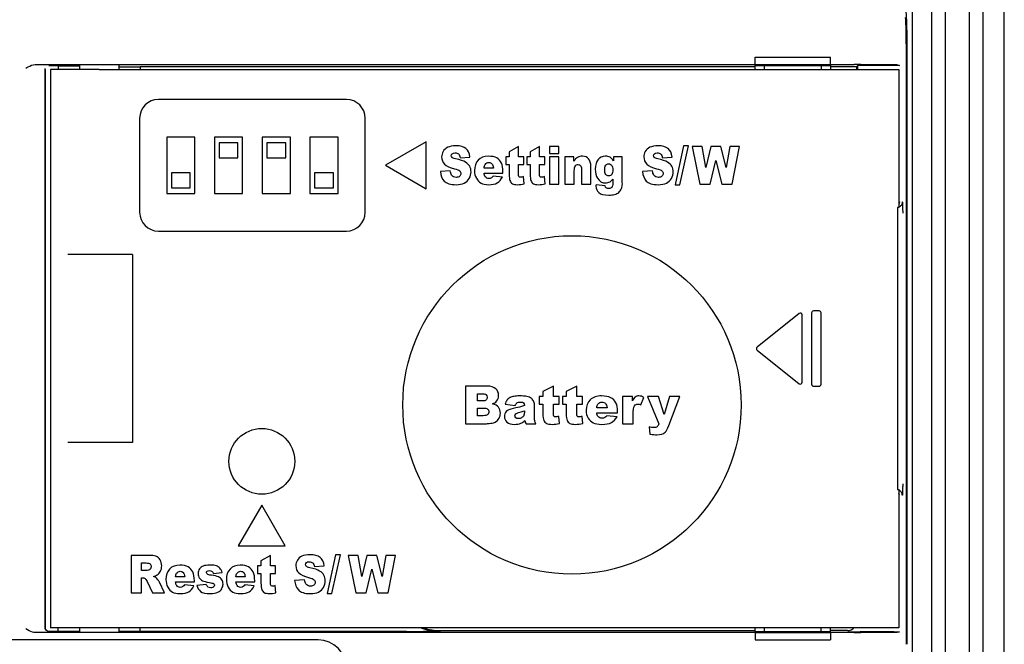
# Model space of a CAD drawing. Header units: millimetres. Extents: x 6638 to 7143, y 278 to 821.
# Tile 13 of 16: x 7047 to 7099, y 596 to 630. Entities that reach past the tile are written whole.
import ezdxf

# ---------------------------------------------------------------- set-up
doc = ezdxf.new("R2010")
doc.units = ezdxf.units.MM
doc.header["$LTSCALE"] = 32.67
doc.layers.get('0').update_dxf_attribs({"linetype": 'CONTINUOUS'})
doc.layers.add('7_ALL_FEATURES', color=7, linetype='CONTINUOUS')

msp = doc.modelspace()

# ---------------------------------------------------------------- linework, layer by layer
at = {"color": 7, "linetype": 'Continuous'}
for p, q in [((7094.058, 636.505), (7094.058, 587.605)), ((7095.088, 636.505), (7095.088, 587.605)), ((7095.837, 587.605), (7095.837, 636.505)), ((7097.088, 636.405), (7097.088, 587.705)), ((7097.837, 587.705), (7097.837, 636.405)), ((7098.962, 587.705), (7098.962, 636.405)), ((7085.712, 627.555), (7089.712, 627.555)), ((7085.712, 627.164), (7085.712, 627.555)), ((7089.712, 627.164), (7089.712, 627.555)), ((7093.751, 596.323), (7093.751, 627.787)), ((7093.779, 627.787), (7093.779, 596.323)), ((7047.4, 627.164), (7085.712, 627.164)), ((7048.637, 627.1), (7048.138, 627.1)), ((7048.637, 627.1), (7048.637, 626.9)), ((7049.762, 627.085), (7048.637, 627.085)), ((7049.762, 627.146), (7049.762, 626.905)), ((7051.862, 627.146), (7051.862, 626.905)), ((7051.862, 627.042), (7052.987, 627.042)), ((7052.987, 627.055), (7052.987, 626.905)), ((7052.987, 627.055), (7085.712, 627.055)), ((7085.712, 627.157), (7089.712, 627.157)), ((7085.712, 627.113), (7089.712, 627.113)), ((7085.712, 626.905), (7085.712, 627.113)), ((7086.212, 626.905), (7086.212, 627.113)), ((7089.212, 627.105), (7086.212, 627.105)), ((7089.212, 627.113), (7089.212, 626.905)), ((7089.712, 627.164), (7090.98, 627.164)), ((7089.712, 627.113), (7089.712, 626.905)), ((7089.712, 627.055), (7091.112, 627.055)), ((7091.172, 627.114), (7091.112, 627.055)), ((7091.112, 626.905), (7091.112, 627.055)), ((7091.172, 626.905), (7091.172, 627.114)), ((7093.107, 627.147), (7091.328, 627.162)), ((7093.081, 627.117), (7091.472, 627.117)), ((7093.259, 627.144), (7093.381, 627.114)), ((7047.919, 626.947), (7047.919, 597.162)), ((7047.938, 626.9), (7047.938, 597.209)), ((7050.812, 626.905), (7093.36, 626.905)), ((7093.36, 626.905), (7093.36, 619.555)), ((7063.962, 625.305), (7053.962, 625.305)), ((7052.962, 624.305), (7052.962, 619.305)), ((7064.962, 619.305), (7064.962, 624.305)), ((7055.902, 623.305), (7054.402, 623.305)), ((7054.402, 623.305), (7054.402, 620.305)), ((7055.902, 620.305), (7055.902, 623.305)), ((7058.442, 623.305), (7056.942, 623.305)), ((7056.942, 623.305), (7056.942, 620.305)), ((7058.192, 623.005), (7057.192, 623.005)), ((7057.192, 623.005), (7057.192, 622.205)), ((7058.192, 622.205), (7058.192, 623.005)), ((7058.442, 620.305), (7058.442, 623.305)), ((7060.982, 623.305), (7059.482, 623.305)), ((7059.482, 623.305), (7059.482, 620.305)), ((7060.732, 623.005), (7059.732, 623.005)), ((7059.732, 623.005), (7059.732, 622.205)), ((7060.732, 622.205), (7060.732, 623.005)), ((7060.982, 620.305), (7060.982, 623.305)), ((7063.522, 623.305), (7062.022, 623.305)), ((7062.022, 623.305), (7062.022, 620.305)), ((7063.522, 620.305), (7063.522, 623.305)), ((7068.212, 623.055), (7066.047, 621.805)), ((7068.212, 620.555), (7068.212, 623.055)), ((7081.897, 622.839), (7081.448, 620.771)), ((7081.7, 620.771), (7082.153, 622.839)), ((7082.153, 622.839), (7081.897, 622.839)), ((7073.122, 622.805), (7072.621, 622.519)), ((7072.621, 622.519), (7072.621, 622.253)), ((7073.122, 622.253), (7073.122, 622.805)), ((7074.238, 622.805), (7073.737, 622.519)), ((7073.737, 622.519), (7073.737, 622.253)), ((7074.238, 622.253), (7074.238, 622.805)), ((7075.269, 622.805), (7074.77, 622.805)), ((7074.77, 622.805), (7074.77, 622.427)), ((7074.77, 622.427), (7075.269, 622.427)), ((7075.269, 622.427), (7075.269, 622.805)), ((7082.889, 622.805), (7082.361, 622.805)), ((7082.361, 622.805), (7082.761, 620.805)), ((7083.079, 621.685), (7082.889, 622.805)), ((7083.357, 622.805), (7083.079, 621.685)), ((7083.884, 622.805), (7083.357, 622.805)), ((7084.162, 621.686), (7083.884, 622.805)), ((7084.353, 622.805), (7084.162, 621.686)), ((7084.879, 622.805), (7084.353, 622.805)), ((7084.482, 620.805), (7084.879, 622.805)), ((7057.192, 622.205), (7058.192, 622.205)), ((7059.732, 622.205), (7060.732, 622.205)), ((7066.047, 621.805), (7068.212, 620.555)), ((7070.012, 622.208), (7070.536, 622.243)), ((7072.621, 622.253), (7072.437, 622.253)), ((7072.437, 622.253), (7072.437, 621.847)), ((7072.437, 621.847), (7072.621, 621.847)), ((7072.621, 621.847), (7072.621, 621.337)), ((7073.397, 622.253), (7073.122, 622.253)), ((7073.122, 621.847), (7073.397, 621.847)), ((7073.122, 621.333), (7073.122, 621.847)), ((7073.397, 621.847), (7073.397, 622.253)), ((7073.737, 622.253), (7073.553, 622.253)), ((7073.553, 622.253), (7073.553, 621.847)), ((7073.553, 621.847), (7073.737, 621.847)), ((7073.737, 621.847), (7073.737, 621.337)), ((7074.513, 622.253), (7074.238, 622.253)), ((7074.238, 621.847), (7074.513, 621.847)), ((7074.238, 621.333), (7074.238, 621.847)), ((7074.513, 621.847), (7074.513, 622.253)), ((7075.269, 622.253), (7074.77, 622.253)), ((7074.77, 622.253), (7074.77, 620.805)), ((7075.269, 620.805), (7075.269, 622.253)), ((7076.054, 622.253), (7075.589, 622.253)), ((7075.589, 622.253), (7075.589, 620.805)), ((7076.054, 622.017), (7076.054, 622.253)), ((7078.641, 622.253), (7078.173, 622.253)), ((7078.173, 622.253), (7078.173, 622.039)), ((7078.641, 620.885), (7078.641, 622.253)), ((7080.768, 622.208), (7081.292, 622.243)), ((7083.307, 620.805), (7083.621, 622.064)), ((7083.621, 622.064), (7083.936, 620.805)), ((7055.652, 621.405), (7054.652, 621.405)), ((7054.652, 621.405), (7054.652, 620.605)), ((7055.652, 620.605), (7055.652, 621.405)), ((7063.272, 621.405), (7062.272, 621.405)), ((7062.272, 621.405), (7062.272, 620.605)), ((7063.272, 620.605), (7063.272, 621.405)), ((7069.491, 621.503), (7068.962, 621.466)), ((7071.288, 621.391), (7072.289, 621.391)), ((7071.781, 621.657), (7071.289, 621.657)), ((7072.289, 621.391), (7072.289, 621.454)), ((7076.088, 620.805), (7076.088, 621.5)), ((7076.465, 621.601), (7076.465, 620.805)), ((7076.968, 620.805), (7076.968, 621.725)), ((7080.247, 621.503), (7079.718, 621.466)), ((7072.261, 621.18), (7071.769, 621.23)), ((7073.415, 620.817), (7073.379, 621.199)), ((7074.532, 620.817), (7074.495, 621.199)), ((7074.77, 620.805), (7075.269, 620.805)), ((7075.589, 620.805), (7076.088, 620.805)), ((7076.465, 620.805), (7076.968, 620.805)), ((7077.728, 620.71), (7077.243, 620.772)), ((7078.138, 621.072), (7078.138, 620.852)), ((7078.642, 620.821), (7078.641, 620.885)), ((7081.448, 620.771), (7081.7, 620.771)), ((7082.761, 620.805), (7083.307, 620.805)), ((7083.936, 620.805), (7084.482, 620.805)), ((7054.402, 620.305), (7055.902, 620.305)), ((7054.652, 620.605), (7055.652, 620.605)), ((7056.942, 620.305), (7058.442, 620.305)), ((7059.482, 620.305), (7060.982, 620.305)), ((7062.022, 620.305), (7063.522, 620.305)), ((7062.272, 620.605), (7063.272, 620.605)), ((7093.36, 619.555), (7093.287, 619.555)), ((7093.287, 619.555), (7093.287, 604.555)), ((7053.962, 618.305), (7063.962, 618.305)), ((7052.587, 617.055), (7049.142, 617.055)), ((7052.587, 617.055), (7052.587, 607.055)), ((7048.212, 615.64), (7048.212, 608.469)), ((7088.05, 613.925), (7085.81, 612.133)), ((7088.712, 613.955), (7088.712, 610.155)), ((7089.112, 614.055), (7088.812, 614.055)), ((7089.212, 610.155), (7089.212, 613.955)), ((7088.212, 610.263), (7088.212, 613.847)), ((7085.81, 611.977), (7088.05, 610.185)), ((7071.463, 610.055), (7070.306, 610.055)), ((7070.306, 610.055), (7070.306, 608.055)), ((7074.974, 610.055), (7074.418, 609.769)), ((7074.418, 609.769), (7074.418, 609.503)), ((7074.974, 609.503), (7074.974, 610.055)), ((7076.214, 610.055), (7075.658, 609.769)), ((7075.658, 609.769), (7075.658, 609.503)), ((7076.214, 609.503), (7076.214, 610.055)), ((7088.812, 610.055), (7089.112, 610.055)), ((7070.929, 609.649), (7071.202, 609.649)), ((7070.929, 609.27), (7070.929, 609.649)), ((7071.198, 609.27), (7070.929, 609.27)), ((7074.418, 609.503), (7074.213, 609.503)), ((7074.213, 609.503), (7074.213, 609.097)), ((7075.28, 609.503), (7074.974, 609.503)), ((7075.28, 609.097), (7075.28, 609.503)), ((7075.658, 609.503), (7075.453, 609.503)), ((7075.453, 609.503), (7075.453, 609.097)), ((7076.52, 609.503), (7076.214, 609.503)), ((7076.52, 609.097), (7076.52, 609.503)), ((7079.174, 609.503), (7078.654, 609.503)), ((7078.654, 609.503), (7078.654, 608.055)), ((7079.174, 609.266), (7079.174, 609.503)), ((7079.622, 609.064), (7079.794, 609.46)), ((7080.568, 609.503), (7079.983, 609.503)), ((7079.983, 609.503), (7080.59, 608.055)), ((7080.867, 608.539), (7080.568, 609.503)), ((7081.144, 609.503), (7080.867, 608.539)), ((7081.117, 607.956), (7081.692, 609.503)), ((7081.692, 609.503), (7081.144, 609.503)), ((7070.929, 608.89), (7071.243, 608.89)), ((7070.929, 608.484), (7070.929, 608.89)), ((7072.416, 609.09), (7072.947, 609.034)), ((7073.429, 608.742), (7073.429, 608.654)), ((7073.972, 608.363), (7073.972, 609.003)), ((7074.213, 609.097), (7074.418, 609.097)), ((7074.418, 609.097), (7074.418, 608.587)), ((7074.974, 609.097), (7075.28, 609.097)), ((7074.974, 608.583), (7074.974, 609.097)), ((7075.453, 609.097), (7075.658, 609.097)), ((7075.658, 609.097), (7075.658, 608.587)), ((7076.214, 609.097), (7076.52, 609.097)), ((7076.214, 608.583), (7076.214, 609.097)), ((7077.828, 608.907), (7077.281, 608.907)), ((7078.393, 608.641), (7078.393, 608.704)), ((7071.245, 608.484), (7070.929, 608.484)), ((7075.3, 608.067), (7075.26, 608.449)), ((7076.541, 608.067), (7076.5, 608.449)), ((7077.28, 608.641), (7078.393, 608.641)), ((7078.362, 608.43), (7077.815, 608.48)), ((7079.212, 608.055), (7079.212, 608.54)), ((7070.306, 608.055), (7071.373, 608.055)), ((7073.52, 608.055), (7074.041, 608.055)), ((7078.654, 608.055), (7079.212, 608.055)), ((7080.062, 607.887), (7080.104, 607.499)), ((7052.587, 607.055), (7049.142, 607.055)), ((7093.287, 604.555), (7093.36, 604.555)), ((7093.36, 604.555), (7093.36, 597.205)), ((7059.462, 603.72), (7058.212, 601.555)), ((7060.712, 601.555), (7059.462, 603.72)), ((7058.212, 601.555), (7060.712, 601.555)), ((7053.437, 601.055), (7052.51, 601.055)), ((7052.51, 601.055), (7052.51, 599.055)), ((7059.919, 601.055), (7059.418, 600.769)), ((7059.919, 600.503), (7059.919, 601.055)), ((7063.386, 601.089), (7062.937, 599.021)), ((7063.189, 599.021), (7063.642, 601.089)), ((7063.642, 601.089), (7063.386, 601.089)), ((7064.589, 601.055), (7064.061, 601.055)), ((7064.061, 601.055), (7064.461, 599.055)), ((7064.779, 599.935), (7064.589, 601.055)), ((7065.057, 601.055), (7064.779, 599.935)), ((7065.584, 601.055), (7065.057, 601.055)), ((7065.862, 599.936), (7065.584, 601.055)), ((7066.053, 601.055), (7065.862, 599.936)), ((7066.579, 601.055), (7066.053, 601.055)), ((7066.182, 599.055), (7066.579, 601.055)), ((7053.069, 600.651), (7053.313, 600.651)), ((7053.069, 600.244), (7053.069, 600.651)), ((7059.418, 600.503), (7059.234, 600.503)), ((7059.234, 600.503), (7059.234, 600.097)), ((7059.418, 600.769), (7059.418, 600.503)), ((7060.194, 600.503), (7059.919, 600.503)), ((7060.194, 600.097), (7060.194, 600.503)), ((7062.257, 600.458), (7062.781, 600.493)), ((7065.007, 599.055), (7065.321, 600.314)), ((7065.321, 600.314), (7065.636, 599.055)), ((7053.303, 600.244), (7053.069, 600.244)), ((7053.069, 599.866), (7053.118, 599.866)), ((7053.069, 599.055), (7053.069, 599.866)), ((7055.365, 599.907), (7054.873, 599.907)), ((7056.882, 600.097), (7057.356, 600.149)), ((7058.578, 599.907), (7058.086, 599.907)), ((7059.234, 600.097), (7059.418, 600.097)), ((7059.418, 600.097), (7059.418, 599.587)), ((7059.919, 600.097), (7060.194, 600.097)), ((7059.919, 599.583), (7059.919, 600.097)), ((7053.355, 599.666), (7053.652, 599.055)), ((7054.281, 599.055), (7054.011, 599.633)), ((7054.871, 599.641), (7055.873, 599.641)), ((7055.845, 599.43), (7055.353, 599.48)), ((7055.873, 599.641), (7055.873, 599.704)), ((7056.51, 599.509), (7056.014, 599.457)), ((7058.085, 599.641), (7059.086, 599.641)), ((7059.058, 599.43), (7058.566, 599.48)), ((7059.086, 599.641), (7059.086, 599.704)), ((7060.212, 599.067), (7060.176, 599.449)), ((7061.736, 599.753), (7061.207, 599.716)), ((7052.51, 599.055), (7053.069, 599.055)), ((7053.652, 599.055), (7054.281, 599.055)), ((7062.937, 599.021), (7063.189, 599.021)), ((7064.461, 599.055), (7065.007, 599.055)), ((7065.636, 599.055), (7066.182, 599.055)), ((7048.637, 597.011), (7048.637, 597.205)), ((7049.762, 597.205), (7049.762, 596.964)), ((7093.36, 597.205), (7050.812, 597.205)), ((7051.862, 597.205), (7051.862, 596.964)), ((7052.987, 597.011), (7052.987, 597.205)), ((7085.712, 596.996), (7085.712, 597.205)), ((7086.212, 596.996), (7086.212, 597.205)), ((7089.212, 596.996), (7089.212, 597.205)), ((7089.712, 596.996), (7089.712, 597.205)), ((7085.712, 596.946), (7047.4, 596.946)), ((7048.637, 597.011), (7048.138, 597.011)), ((7048.637, 597.024), (7049.762, 597.024)), ((7051.862, 597.024), (7052.987, 597.024)), ((7067.156, 597.011), (7052.987, 597.011)), ((7068.962, 597.05), (7085.712, 597.05)), ((7085.712, 596.996), (7089.712, 596.996)), ((7085.712, 596.952), (7089.712, 596.952)), ((7085.712, 596.946), (7085.712, 596.555)), ((7086.212, 597.005), (7089.212, 597.005)), ((7090.612, 597.055), (7089.712, 597.055)), ((7090.98, 596.946), (7089.712, 596.946)), ((7089.712, 596.946), (7089.712, 596.555)), ((7093.081, 596.993), (7091.294, 596.993)), ((7091.328, 596.947), (7093.107, 596.962)), ((7093.381, 596.995), (7093.259, 596.965)), ((7062.462, 596.555), (7024.462, 596.555)), ((7085.712, 596.555), (7089.712, 596.555))]:
    msp.add_line(p, q, dxfattribs=at)
for centre, radius in [((7075.962, 609.055), 9), ((7059.462, 606.055), 1.75)]:
    msp.add_circle(centre, radius, dxfattribs=at)
for centre, radius, start, end in [((7053.962, 624.305), 1, 90, 180), ((7063.962, 624.305), 1, 0, 90), ((7053.962, 619.305), 1, 180, 270), ((7063.962, 619.305), 1, 270, 0), ((7088.112, 613.847), 0.1, 0, 128.6598), ((7088.812, 613.955), 0.1, 90, 180), ((7089.112, 613.955), 0.1, 0, 90), ((7085.872, 612.055), 0.1, 128.6598, 231.3402), ((7088.112, 610.263), 0.1, 231.3402, 0), ((7088.812, 610.155), 0.1, 180, 270), ((7089.112, 610.155), 0.1, 270, 0), ((7048.133, 597.21), 0.195, 180.2517, 192.3956), ((7068.962, 600.055), 3.039, 250.6686, 270), ((7068.962, 600.055), 3.004, 252.4034, 270), ((7066.533, 1234.528), 637.517, 270.056026, 270.218368), ((7091.321, 678.071), 81.078, 269.54118, 269.98101), ((7062.462, 595.055), 1.5, 0, 90)]:
    msp.add_arc(centre, radius, start, end, dxfattribs=at)
for centre, major_axis, ratio, start_param, end_param in [((7093.682, 627.787), (0, 2), 0.034921, -1.570796, -0.349066), ((7090.98, 627.159), (0.5, 0), 0.008727, 0.802851, 1.570796), ((7091.472, 627.114), (0.3, 0), 0.008727, 1.570796, 3.132866), ((7093.081, 627.114), (0.3, 0), 0.008727, 0.034907, 1.570796), ((7092.759, 627.144), (0.5, 0), 0.008727, 0.034907, 0.802851), ((7090.612, 597.555), (0.354, -0.354), 0.999924, -0.78536, 0.02144), ((7090.98, 596.95), (0.5, 0), 0.008727, -1.570796, -0.802851), ((7093.081, 596.995), (0.3, 0), 0.008727, -1.570796, -0.034907), ((7092.759, 596.965), (0.5, 0), 0.008727, -0.802851, -0.034907)]:
    msp.add_ellipse(centre, major_axis=major_axis, ratio=ratio, start_param=start_param, end_param=end_param, dxfattribs=at)
for points, knots in [([(7093.727, 629.948), (7093.729, 629.922), (7093.74, 629.789), (7093.746, 629.656), (7093.751, 629.549)], [0, 0, 0, 0, 0.192664, 1, 1, 1, 1]), ([(7093.751, 629.549), (7093.762, 629.286), (7093.775, 628.698), (7093.779, 628.111), (7093.779, 627.787)], [0, 0, 0, 0, 0.448362, 1, 1, 1, 1]), ([(7046.912, 626.965), (7046.95, 626.989), (7047.098, 627.083), (7047.268, 627.164), (7047.4, 627.164)], [0, 0, 0, 0, 0.251965, 1, 1, 1, 1]), ([(7093.535, 619.855), (7093.535, 619.803), (7093.507, 619.698), (7093.43, 619.621), (7093.385, 619.595)], [0, 0, 0, 0, 0.500066, 1, 1, 1, 1]), ([(7093.535, 619.855), (7093.537, 619.855), (7093.538, 619.84), (7093.54, 619.833), (7093.541, 619.825)], [0, 0, 0, 0, 0.267336, 1, 1, 1, 1]), ([(7093.541, 619.825), (7093.544, 619.797), (7093.548, 619.724), (7093.554, 619.534), (7093.555, 619.372), (7093.556, 619.255)], [0, 0, 0, 0, 0.149595, 0.382199, 1, 1, 1, 1]), ([(7093.535, 604.255), (7093.535, 604.306), (7093.507, 604.412), (7093.43, 604.489), (7093.385, 604.514)], [0, 0, 0, 0, 0.500066, 1, 1, 1, 1]), ([(7093.556, 604.855), (7093.556, 604.778), (7093.555, 604.667), (7093.552, 604.525), (7093.55, 604.436), (7093.547, 604.362), (7093.544, 604.312), (7093.541, 604.282), (7093.539, 604.267), (7093.537, 604.26), (7093.536, 604.255), (7093.535, 604.255)], [0, 0, 0, 0, 0.381956, 0.554469, 0.705667, 0.829836, 0.922156, 0.955295, 0.979306, 0.994088, 1, 1, 1, 1]), ([(7047.4, 596.946), (7047.356, 596.946), (7047.178, 596.975), (7047.025, 597.073), (7046.912, 597.144)], [0, 0, 0, 0, 0.250532, 1, 1, 1, 1]), ([(7048.139, 597.011), (7048.089, 597.011), (7047.997, 597.046), (7047.951, 597.129), (7047.942, 597.168)], [0, 0, 0, 0, 0.553464, 1, 1, 1, 1])]:
    msp.add_open_spline(points, degree=3, knots=knots, dxfattribs=at)
for points in [[(7069.795, 622.839), (7069.607, 622.839), (7069.459, 622.811), (7069.351, 622.76)], [(7070.32, 622.695), (7070.2, 622.791), (7070.024, 622.839), (7069.795, 622.839)], [(7080.55, 622.839), (7080.362, 622.839), (7080.215, 622.811), (7080.107, 622.76)], [(7081.076, 622.695), (7080.956, 622.791), (7080.78, 622.839), (7080.55, 622.839)], [(7069.109, 622.544), (7069.055, 622.453), (7069.03, 622.356), (7069.03, 622.253)], [(7069.351, 622.76), (7069.243, 622.708), (7069.163, 622.635), (7069.109, 622.544)], [(7069.544, 622.309), (7069.544, 622.353), (7069.56, 622.39), (7069.593, 622.42)], [(7069.584, 622.222), (7069.558, 622.248), (7069.544, 622.277), (7069.544, 622.309)], [(7069.593, 622.42), (7069.625, 622.45), (7069.674, 622.466), (7069.739, 622.466)], [(7069.739, 622.466), (7069.818, 622.466), (7069.879, 622.446), (7069.923, 622.405)], [(7069.923, 622.405), (7069.968, 622.364), (7069.997, 622.298), (7070.012, 622.208)], [(7070.536, 622.243), (7070.513, 622.45), (7070.44, 622.6), (7070.32, 622.695)], [(7071.516, 622.286), (7071.285, 622.286), (7071.105, 622.215), (7070.975, 622.076)], [(7071.958, 622.192), (7071.85, 622.255), (7071.703, 622.286), (7071.516, 622.286)], [(7076.526, 622.286), (7076.422, 622.286), (7076.336, 622.264), (7076.265, 622.223)], [(7076.85, 622.148), (7076.771, 622.24), (7076.663, 622.286), (7076.526, 622.286)], [(7077.737, 622.286), (7077.578, 622.286), (7077.45, 622.226), (7077.352, 622.109)], [(7077.988, 622.229), (7077.922, 622.267), (7077.838, 622.286), (7077.737, 622.286)], [(7079.865, 622.544), (7079.811, 622.453), (7079.785, 622.356), (7079.785, 622.253)], [(7080.107, 622.76), (7079.999, 622.708), (7079.919, 622.635), (7079.865, 622.544)], [(7080.3, 622.309), (7080.3, 622.353), (7080.316, 622.39), (7080.349, 622.42)], [(7080.34, 622.222), (7080.313, 622.248), (7080.3, 622.277), (7080.3, 622.309)], [(7080.349, 622.42), (7080.381, 622.45), (7080.43, 622.466), (7080.495, 622.466)], [(7080.495, 622.466), (7080.574, 622.466), (7080.635, 622.446), (7080.679, 622.405)], [(7080.679, 622.405), (7080.723, 622.364), (7080.753, 622.298), (7080.768, 622.208)], [(7081.292, 622.243), (7081.269, 622.45), (7081.196, 622.6), (7081.076, 622.695)], [(7069.03, 622.253), (7069.03, 622.097), (7069.081, 621.968), (7069.186, 621.867)], [(7069.186, 621.867), (7069.29, 621.766), (7069.464, 621.685), (7069.709, 621.624)], [(7069.771, 622.148), (7069.673, 622.172), (7069.61, 622.196), (7069.584, 622.222)], [(7070.293, 621.972), (7070.187, 622.032), (7070.014, 622.091), (7069.771, 622.148)], [(7070.522, 621.751), (7070.475, 621.839), (7070.399, 621.912), (7070.293, 621.972)], [(7070.975, 622.076), (7070.844, 621.936), (7070.779, 621.753), (7070.779, 621.526)], [(7071.289, 621.657), (7071.296, 621.743), (7071.316, 621.809), (7071.346, 621.853)], [(7071.346, 621.853), (7071.393, 621.922), (7071.457, 621.957), (7071.537, 621.957)], [(7071.537, 621.957), (7071.606, 621.957), (7071.661, 621.934), (7071.703, 621.888)], [(7071.703, 621.888), (7071.744, 621.841), (7071.771, 621.764), (7071.781, 621.657)], [(7072.205, 621.919), (7072.148, 622.038), (7072.066, 622.129), (7071.958, 622.192)], [(7072.289, 621.454), (7072.289, 621.645), (7072.261, 621.799), (7072.205, 621.919)], [(7076.265, 622.223), (7076.194, 622.183), (7076.123, 622.113), (7076.054, 622.017)], [(7076.088, 621.5), (7076.088, 621.631), (7076.107, 621.723), (7076.145, 621.775)], [(7076.145, 621.775), (7076.182, 621.825), (7076.231, 621.851), (7076.292, 621.851)], [(7076.292, 621.851), (7076.346, 621.851), (7076.389, 621.832), (7076.42, 621.793)], [(7076.42, 621.793), (7076.449, 621.755), (7076.465, 621.691), (7076.465, 621.601)], [(7076.968, 621.725), (7076.968, 621.916), (7076.928, 622.057), (7076.85, 622.148)], [(7077.352, 622.109), (7077.254, 621.99), (7077.204, 621.818), (7077.204, 621.593)], [(7077.703, 621.551), (7077.703, 621.67), (7077.721, 621.754), (7077.759, 621.806)], [(7077.759, 621.806), (7077.798, 621.858), (7077.849, 621.884), (7077.913, 621.884)], [(7077.913, 621.884), (7077.977, 621.884), (7078.031, 621.855), (7078.075, 621.799)], [(7078.173, 622.039), (7078.116, 622.127), (7078.054, 622.191), (7077.988, 622.229)], [(7078.075, 621.799), (7078.119, 621.743), (7078.141, 621.663), (7078.141, 621.558)], [(7079.785, 622.253), (7079.785, 622.097), (7079.837, 621.968), (7079.942, 621.867)], [(7079.942, 621.867), (7080.046, 621.766), (7080.22, 621.685), (7080.464, 621.624)], [(7080.527, 622.148), (7080.429, 622.172), (7080.366, 622.196), (7080.34, 622.222)], [(7081.049, 621.972), (7080.943, 622.032), (7080.77, 622.091), (7080.527, 622.148)], [(7081.278, 621.751), (7081.231, 621.839), (7081.154, 621.912), (7081.049, 621.972)], [(7068.962, 621.466), (7068.977, 621.264), (7069.044, 621.098), (7069.162, 620.967)], [(7069.561, 621.284), (7069.526, 621.334), (7069.502, 621.408), (7069.491, 621.503)], [(7069.807, 621.163), (7069.7, 621.163), (7069.618, 621.203), (7069.561, 621.284)], [(7069.709, 621.624), (7069.857, 621.588), (7069.952, 621.549), (7069.993, 621.508)], [(7070.055, 621.369), (7070.055, 621.315), (7070.033, 621.266), (7069.99, 621.225)], [(7069.993, 621.508), (7070.034, 621.468), (7070.055, 621.421), (7070.055, 621.369)], [(7070.5, 621.1), (7070.563, 621.208), (7070.595, 621.327), (7070.595, 621.455)], [(7070.595, 621.455), (7070.595, 621.564), (7070.571, 621.663), (7070.522, 621.751)], [(7070.779, 621.526), (7070.779, 621.367), (7070.811, 621.228), (7070.876, 621.11)], [(7071.352, 621.192), (7071.318, 621.236), (7071.296, 621.301), (7071.288, 621.391)], [(7072.621, 621.337), (7072.621, 621.174), (7072.635, 621.058), (7072.663, 620.986)], [(7073.138, 621.21), (7073.127, 621.23), (7073.122, 621.271), (7073.122, 621.333)], [(7073.737, 621.337), (7073.737, 621.174), (7073.751, 621.058), (7073.779, 620.986)], [(7074.254, 621.21), (7074.243, 621.23), (7074.238, 621.271), (7074.238, 621.333)], [(7077.204, 621.593), (7077.204, 621.395), (7077.243, 621.237), (7077.319, 621.117)], [(7077.763, 621.317), (7077.723, 621.368), (7077.703, 621.446), (7077.703, 621.551)], [(7077.922, 621.243), (7077.855, 621.243), (7077.802, 621.267), (7077.763, 621.317)], [(7078.077, 621.32), (7078.036, 621.268), (7077.983, 621.243), (7077.922, 621.243)], [(7078.141, 621.558), (7078.141, 621.451), (7078.119, 621.372), (7078.077, 621.32)], [(7079.718, 621.466), (7079.733, 621.264), (7079.8, 621.098), (7079.918, 620.967)], [(7080.316, 621.284), (7080.281, 621.334), (7080.258, 621.408), (7080.247, 621.503)], [(7080.563, 621.163), (7080.456, 621.163), (7080.374, 621.203), (7080.316, 621.284)], [(7080.464, 621.624), (7080.613, 621.588), (7080.708, 621.549), (7080.749, 621.508)], [(7080.811, 621.369), (7080.811, 621.315), (7080.789, 621.266), (7080.746, 621.225)], [(7080.749, 621.508), (7080.79, 621.468), (7080.811, 621.421), (7080.811, 621.369)], [(7081.255, 621.1), (7081.319, 621.208), (7081.351, 621.327), (7081.351, 621.455)], [(7081.351, 621.455), (7081.351, 621.564), (7081.326, 621.663), (7081.278, 621.751)], [(7069.162, 620.967), (7069.28, 620.836), (7069.491, 620.771), (7069.798, 620.771)], [(7069.798, 620.771), (7069.973, 620.771), (7070.116, 620.799), (7070.231, 620.855)], [(7069.99, 621.225), (7069.947, 621.184), (7069.885, 621.163), (7069.807, 621.163)], [(7070.231, 620.855), (7070.346, 620.91), (7070.435, 620.992), (7070.5, 621.1)], [(7070.876, 621.11), (7070.941, 620.993), (7071.024, 620.907), (7071.123, 620.853)], [(7071.123, 620.853), (7071.221, 620.799), (7071.358, 620.772), (7071.531, 620.772)], [(7071.542, 621.098), (7071.463, 621.098), (7071.401, 621.129), (7071.352, 621.192)], [(7071.531, 620.772), (7071.73, 620.772), (7071.882, 620.805), (7071.988, 620.867)], [(7071.682, 621.139), (7071.638, 621.112), (7071.591, 621.098), (7071.542, 621.098)], [(7071.769, 621.23), (7071.737, 621.187), (7071.709, 621.155), (7071.682, 621.139)], [(7071.988, 620.867), (7072.094, 620.929), (7072.185, 621.034), (7072.261, 621.18)], [(7072.663, 620.986), (7072.691, 620.914), (7072.735, 620.859), (7072.794, 620.824)], [(7072.794, 620.824), (7072.853, 620.79), (7072.944, 620.772), (7073.069, 620.772)], [(7073.069, 620.772), (7073.176, 620.772), (7073.291, 620.787), (7073.415, 620.817)], [(7073.224, 621.165), (7073.182, 621.165), (7073.154, 621.18), (7073.138, 621.21)], [(7073.379, 621.199), (7073.312, 621.176), (7073.261, 621.165), (7073.224, 621.165)], [(7073.779, 620.986), (7073.807, 620.914), (7073.851, 620.859), (7073.91, 620.824)], [(7073.91, 620.824), (7073.969, 620.79), (7074.06, 620.772), (7074.185, 620.772)], [(7074.185, 620.772), (7074.292, 620.772), (7074.408, 620.787), (7074.532, 620.817)], [(7074.34, 621.165), (7074.298, 621.165), (7074.27, 621.18), (7074.254, 621.21)], [(7074.495, 621.199), (7074.428, 621.176), (7074.377, 621.165), (7074.34, 621.165)], [(7077.243, 620.772), (7077.24, 620.742), (7077.24, 620.717), (7077.24, 620.698)], [(7077.319, 621.117), (7077.426, 620.948), (7077.567, 620.863), (7077.741, 620.863)], [(7077.741, 620.863), (7077.829, 620.863), (7077.913, 620.885), (7077.99, 620.931)], [(7077.99, 620.931), (7078.039, 620.96), (7078.089, 621.007), (7078.138, 621.072)], [(7078.138, 620.852), (7078.138, 620.746), (7078.119, 620.672), (7078.083, 620.629)], [(7078.589, 620.562), (7078.624, 620.644), (7078.644, 620.731), (7078.642, 620.821)], [(7079.918, 620.967), (7080.036, 620.836), (7080.247, 620.771), (7080.554, 620.771)], [(7080.554, 620.771), (7080.728, 620.771), (7080.872, 620.799), (7080.987, 620.855)], [(7080.746, 621.225), (7080.703, 621.184), (7080.641, 621.163), (7080.563, 621.163)], [(7080.987, 620.855), (7081.102, 620.91), (7081.191, 620.992), (7081.255, 621.1)], [(7077.24, 620.698), (7077.24, 620.552), (7077.288, 620.435), (7077.386, 620.348)], [(7077.386, 620.348), (7077.484, 620.26), (7077.664, 620.217), (7077.926, 620.217)], [(7077.784, 620.607), (7077.758, 620.626), (7077.74, 620.661), (7077.728, 620.71)], [(7077.923, 620.564), (7077.866, 620.564), (7077.821, 620.58), (7077.784, 620.607)], [(7078.083, 620.629), (7078.048, 620.586), (7077.994, 620.564), (7077.923, 620.564)], [(7077.926, 620.217), (7078.041, 620.217), (7078.143, 620.229), (7078.231, 620.251)], [(7078.231, 620.251), (7078.319, 620.274), (7078.393, 620.311), (7078.45, 620.362)], [(7078.45, 620.362), (7078.508, 620.413), (7078.555, 620.48), (7078.589, 620.562)], [(7093.381, 619.855), (7093.381, 619.815), (7093.373, 619.775), (7093.358, 619.739)], [(7071.906, 609.911), (7071.802, 610.007), (7071.655, 610.055), (7071.463, 610.055)], [(7072.062, 609.557), (7072.062, 609.697), (7072.01, 609.816), (7071.906, 609.911)], [(7071.399, 609.319), (7071.36, 609.287), (7071.294, 609.27), (7071.198, 609.27)], [(7071.202, 609.649), (7071.295, 609.649), (7071.36, 609.633), (7071.399, 609.6)], [(7071.399, 609.6), (7071.437, 609.568), (7071.456, 609.521), (7071.456, 609.464)], [(7071.456, 609.464), (7071.456, 609.401), (7071.437, 609.352), (7071.399, 609.319)], [(7071.736, 609.119), (7071.83, 609.151), (7071.902, 609.195), (7071.951, 609.252)], [(7071.951, 609.252), (7072.025, 609.337), (7072.062, 609.438), (7072.062, 609.557)], [(7072.502, 609.308), (7072.464, 609.255), (7072.436, 609.183), (7072.416, 609.09)], [(7072.666, 609.447), (7072.595, 609.408), (7072.541, 609.362), (7072.502, 609.308)], [(7072.876, 609.512), (7072.786, 609.497), (7072.717, 609.475), (7072.666, 609.447)], [(7073.165, 609.536), (7073.062, 609.536), (7072.965, 609.528), (7072.876, 609.512)], [(7073.033, 609.162), (7073.078, 609.191), (7073.146, 609.206), (7073.238, 609.206)], [(7073.566, 609.508), (7073.466, 609.527), (7073.332, 609.536), (7073.165, 609.536)], [(7073.238, 609.206), (7073.309, 609.206), (7073.358, 609.192), (7073.386, 609.165)], [(7073.819, 609.391), (7073.751, 609.45), (7073.667, 609.488), (7073.566, 609.508)], [(7073.931, 609.217), (7073.903, 609.292), (7073.865, 609.351), (7073.819, 609.391)], [(7073.972, 609.003), (7073.972, 609.071), (7073.958, 609.142), (7073.931, 609.217)], [(7076.932, 609.326), (7076.787, 609.186), (7076.715, 609.003), (7076.715, 608.776)], [(7077.534, 609.536), (7077.277, 609.536), (7077.077, 609.465), (7076.932, 609.326)], [(7077.345, 609.103), (7077.397, 609.172), (7077.468, 609.207), (7077.557, 609.207)], [(7078.025, 609.442), (7077.905, 609.505), (7077.741, 609.536), (7077.534, 609.536)], [(7077.557, 609.207), (7077.633, 609.207), (7077.695, 609.184), (7077.741, 609.138)], [(7078.299, 609.169), (7078.236, 609.288), (7078.145, 609.379), (7078.025, 609.442)], [(7079.328, 609.478), (7079.275, 609.439), (7079.223, 609.368), (7079.174, 609.266)], [(7079.526, 609.536), (7079.446, 609.536), (7079.381, 609.516), (7079.328, 609.478)], [(7079.794, 609.46), (7079.696, 609.51), (7079.607, 609.536), (7079.526, 609.536)], [(7071.243, 608.89), (7071.351, 608.89), (7071.426, 608.87), (7071.47, 608.835)], [(7071.47, 608.835), (7071.513, 608.799), (7071.535, 608.752), (7071.535, 608.693)], [(7071.535, 608.693), (7071.535, 608.629), (7071.513, 608.578), (7071.47, 608.54)], [(7072.052, 608.94), (7071.984, 609.025), (7071.879, 609.083), (7071.736, 609.119)], [(7072.154, 608.624), (7072.154, 608.75), (7072.12, 608.855), (7072.052, 608.94)], [(7072.469, 608.71), (7072.404, 608.639), (7072.373, 608.547), (7072.373, 608.438)], [(7072.827, 608.867), (7072.652, 608.832), (7072.534, 608.78), (7072.469, 608.71)], [(7073.232, 608.955), (7073.169, 608.939), (7073.034, 608.909), (7072.827, 608.867)], [(7072.947, 609.034), (7072.969, 609.097), (7072.998, 609.139), (7073.033, 609.162)], [(7072.976, 608.581), (7073.006, 608.61), (7073.077, 608.64), (7073.19, 608.669)], [(7073.19, 608.669), (7073.272, 608.69), (7073.352, 608.715), (7073.429, 608.742)], [(7073.429, 609.022), (7073.359, 608.995), (7073.294, 608.971), (7073.232, 608.955)], [(7073.386, 609.165), (7073.414, 609.138), (7073.429, 609.09), (7073.429, 609.022)], [(7076.715, 608.776), (7076.715, 608.617), (7076.751, 608.478), (7076.823, 608.36)], [(7077.281, 608.907), (7077.29, 608.993), (7077.311, 609.059), (7077.345, 609.103)], [(7077.741, 609.138), (7077.787, 609.091), (7077.817, 609.014), (7077.828, 608.907)], [(7078.393, 608.704), (7078.393, 608.895), (7078.362, 609.049), (7078.299, 609.169)], [(7079.212, 608.54), (7079.212, 608.772), (7079.24, 608.93), (7079.297, 609.015)], [(7079.297, 609.015), (7079.337, 609.075), (7079.393, 609.105), (7079.467, 609.105)], [(7079.467, 609.105), (7079.505, 609.105), (7079.557, 609.091), (7079.622, 609.064)], [(7071.47, 608.54), (7071.426, 608.502), (7071.351, 608.484), (7071.245, 608.484)], [(7071.65, 608.082), (7071.753, 608.096), (7071.833, 608.117), (7071.884, 608.147)], [(7071.884, 608.147), (7071.968, 608.195), (7072.033, 608.261), (7072.082, 608.344)], [(7072.082, 608.344), (7072.13, 608.426), (7072.154, 608.52), (7072.154, 608.624)], [(7072.373, 608.438), (7072.373, 608.321), (7072.416, 608.221), (7072.506, 608.142)], [(7072.506, 608.142), (7072.596, 608.061), (7072.727, 608.022), (7072.901, 608.022)], [(7072.929, 608.479), (7072.929, 608.517), (7072.944, 608.551), (7072.976, 608.581)], [(7072.974, 608.371), (7072.944, 608.398), (7072.929, 608.435), (7072.929, 608.479)], [(7073.109, 608.33), (7073.049, 608.33), (7073.004, 608.344), (7072.974, 608.371)], [(7073.281, 608.375), (7073.228, 608.345), (7073.171, 608.33), (7073.109, 608.33)], [(7073.243, 608.083), (7073.314, 608.112), (7073.386, 608.161), (7073.46, 608.232)], [(7073.395, 608.484), (7073.373, 608.441), (7073.335, 608.405), (7073.281, 608.375)], [(7073.429, 608.654), (7073.429, 608.584), (7073.416, 608.528), (7073.395, 608.484)], [(7073.46, 608.232), (7073.466, 608.19), (7073.472, 608.158), (7073.479, 608.139)], [(7073.984, 608.202), (7073.976, 608.24), (7073.972, 608.295), (7073.972, 608.363)], [(7074.041, 608.055), (7074.011, 608.115), (7073.992, 608.164), (7073.984, 608.202)], [(7074.418, 608.587), (7074.418, 608.424), (7074.433, 608.308), (7074.464, 608.236)], [(7074.464, 608.236), (7074.496, 608.164), (7074.545, 608.109), (7074.61, 608.074)], [(7074.992, 608.46), (7074.98, 608.48), (7074.974, 608.521), (7074.974, 608.583)], [(7075.088, 608.415), (7075.041, 608.415), (7075.01, 608.43), (7074.992, 608.46)], [(7075.26, 608.449), (7075.186, 608.426), (7075.129, 608.415), (7075.088, 608.415)], [(7075.658, 608.587), (7075.658, 608.424), (7075.673, 608.308), (7075.704, 608.236)], [(7075.704, 608.236), (7075.736, 608.164), (7075.785, 608.109), (7075.851, 608.074)], [(7076.232, 608.46), (7076.22, 608.48), (7076.214, 608.521), (7076.214, 608.583)], [(7076.328, 608.415), (7076.281, 608.415), (7076.25, 608.43), (7076.232, 608.46)], [(7076.5, 608.449), (7076.426, 608.426), (7076.369, 608.415), (7076.328, 608.415)], [(7076.823, 608.36), (7076.895, 608.243), (7076.987, 608.157), (7077.097, 608.103)], [(7077.352, 608.442), (7077.314, 608.486), (7077.29, 608.551), (7077.28, 608.641)], [(7077.562, 608.348), (7077.475, 608.348), (7077.405, 608.379), (7077.352, 608.442)], [(7077.718, 608.389), (7077.669, 608.362), (7077.617, 608.348), (7077.562, 608.348)], [(7077.815, 608.48), (7077.779, 608.437), (7077.748, 608.405), (7077.718, 608.389)], [(7078.059, 608.117), (7078.176, 608.179), (7078.277, 608.284), (7078.362, 608.43)], [(7071.373, 608.055), (7071.418, 608.055), (7071.511, 608.063), (7071.65, 608.082)], [(7072.901, 608.022), (7073.03, 608.022), (7073.145, 608.042), (7073.243, 608.083)], [(7073.479, 608.139), (7073.485, 608.12), (7073.498, 608.091), (7073.52, 608.055)], [(7074.61, 608.074), (7074.676, 608.04), (7074.777, 608.022), (7074.916, 608.022)], [(7074.916, 608.022), (7075.034, 608.022), (7075.163, 608.037), (7075.3, 608.067)], [(7075.851, 608.074), (7075.916, 608.04), (7076.017, 608.022), (7076.156, 608.022)], [(7076.156, 608.022), (7076.275, 608.022), (7076.403, 608.037), (7076.541, 608.067)], [(7077.097, 608.103), (7077.206, 608.049), (7077.358, 608.022), (7077.55, 608.022)], [(7077.55, 608.022), (7077.771, 608.022), (7077.94, 608.055), (7078.059, 608.117)], [(7080.328, 607.849), (7080.23, 607.849), (7080.141, 607.862), (7080.062, 607.887)], [(7080.488, 607.895), (7080.447, 607.865), (7080.394, 607.849), (7080.328, 607.849)], [(7080.59, 608.055), (7080.563, 607.978), (7080.527, 607.925), (7080.488, 607.895)], [(7080.917, 607.599), (7080.984, 607.66), (7081.051, 607.779), (7081.117, 607.956)], [(7080.104, 607.499), (7080.272, 607.478), (7080.396, 607.467), (7080.476, 607.467)], [(7080.476, 607.467), (7080.673, 607.467), (7080.821, 607.512), (7080.917, 607.599)], [(7093.381, 604.255), (7093.381, 604.294), (7093.373, 604.334), (7093.358, 604.37)], [(7053.831, 601.005), (7053.74, 601.038), (7053.609, 601.055), (7053.437, 601.055)], [(7054.051, 600.822), (7053.995, 600.911), (7053.922, 600.973), (7053.831, 601.005)], [(7054.135, 600.499), (7054.135, 600.626), (7054.106, 600.734), (7054.051, 600.822)], [(7061.596, 601.01), (7061.488, 600.958), (7061.408, 600.885), (7061.354, 600.794)], [(7062.039, 601.089), (7061.852, 601.089), (7061.704, 601.061), (7061.596, 601.01)], [(7062.565, 600.945), (7062.445, 601.041), (7062.269, 601.089), (7062.039, 601.089)], [(7062.781, 600.493), (7062.758, 600.7), (7062.685, 600.85), (7062.565, 600.945)], [(7053.313, 600.651), (7053.414, 600.651), (7053.484, 600.633), (7053.52, 600.599)], [(7053.541, 600.334), (7053.517, 600.3), (7053.488, 600.28), (7053.451, 600.271)], [(7053.52, 600.599), (7053.558, 600.563), (7053.576, 600.514), (7053.576, 600.45)], [(7053.576, 600.45), (7053.576, 600.407), (7053.564, 600.367), (7053.541, 600.334)], [(7054.07, 600.211), (7054.113, 600.292), (7054.135, 600.387), (7054.135, 600.499)], [(7054.559, 600.326), (7054.428, 600.186), (7054.363, 600.003), (7054.363, 599.776)], [(7055.1, 600.536), (7054.869, 600.536), (7054.688, 600.465), (7054.559, 600.326)], [(7055.542, 600.442), (7055.434, 600.505), (7055.286, 600.536), (7055.1, 600.536)], [(7055.788, 600.169), (7055.732, 600.288), (7055.65, 600.379), (7055.542, 600.442)], [(7056.144, 600.33), (7056.094, 600.261), (7056.07, 600.179), (7056.07, 600.083)], [(7056.351, 600.485), (7056.262, 600.45), (7056.194, 600.398), (7056.144, 600.33)], [(7056.703, 600.536), (7056.556, 600.536), (7056.438, 600.518), (7056.351, 600.485)], [(7057.047, 600.496), (7056.973, 600.523), (7056.858, 600.536), (7056.703, 600.536)], [(7057.232, 600.374), (7057.183, 600.428), (7057.121, 600.469), (7057.047, 600.496)], [(7057.356, 600.149), (7057.323, 600.243), (7057.282, 600.318), (7057.232, 600.374)], [(7057.772, 600.326), (7057.641, 600.186), (7057.576, 600.003), (7057.576, 599.776)], [(7058.313, 600.536), (7058.082, 600.536), (7057.902, 600.465), (7057.772, 600.326)], [(7058.755, 600.442), (7058.647, 600.505), (7058.5, 600.536), (7058.313, 600.536)], [(7059.001, 600.169), (7058.945, 600.288), (7058.863, 600.379), (7058.755, 600.442)], [(7061.354, 600.794), (7061.3, 600.703), (7061.274, 600.606), (7061.274, 600.503)], [(7061.274, 600.503), (7061.274, 600.347), (7061.326, 600.218), (7061.431, 600.117)], [(7061.789, 600.559), (7061.789, 600.603), (7061.805, 600.64), (7061.838, 600.67)], [(7061.829, 600.472), (7061.802, 600.498), (7061.789, 600.527), (7061.789, 600.559)], [(7062.016, 600.398), (7061.918, 600.422), (7061.855, 600.446), (7061.829, 600.472)], [(7061.838, 600.67), (7061.87, 600.7), (7061.919, 600.716), (7061.984, 600.716)], [(7061.984, 600.716), (7062.063, 600.716), (7062.124, 600.696), (7062.168, 600.655)], [(7062.538, 600.222), (7062.432, 600.282), (7062.259, 600.341), (7062.016, 600.398)], [(7062.168, 600.655), (7062.213, 600.614), (7062.242, 600.548), (7062.257, 600.458)], [(7053.118, 599.866), (7053.168, 599.866), (7053.214, 599.85), (7053.254, 599.819)], [(7053.254, 599.819), (7053.284, 599.795), (7053.317, 599.745), (7053.355, 599.666)], [(7053.451, 600.271), (7053.377, 600.252), (7053.328, 600.244), (7053.303, 600.244)], [(7053.699, 599.937), (7053.782, 599.958), (7053.847, 599.984), (7053.894, 600.015)], [(7053.844, 599.863), (7053.814, 599.887), (7053.765, 599.911), (7053.699, 599.937)], [(7053.933, 599.757), (7053.894, 599.812), (7053.864, 599.846), (7053.844, 599.863)], [(7053.894, 600.015), (7053.969, 600.066), (7054.028, 600.131), (7054.07, 600.211)], [(7054.363, 599.776), (7054.363, 599.617), (7054.395, 599.478), (7054.46, 599.36)], [(7054.873, 599.907), (7054.88, 599.993), (7054.9, 600.059), (7054.93, 600.103)], [(7054.93, 600.103), (7054.977, 600.172), (7055.041, 600.207), (7055.121, 600.207)], [(7055.121, 600.207), (7055.189, 600.207), (7055.245, 600.184), (7055.286, 600.138)], [(7055.286, 600.138), (7055.328, 600.091), (7055.355, 600.014), (7055.365, 599.907)], [(7055.873, 599.704), (7055.873, 599.895), (7055.845, 600.049), (7055.788, 600.169)], [(7056.07, 600.083), (7056.07, 599.996), (7056.092, 599.918), (7056.138, 599.85)], [(7056.138, 599.85), (7056.185, 599.782), (7056.242, 599.734), (7056.309, 599.705)], [(7056.517, 600.128), (7056.517, 600.16), (7056.529, 600.187), (7056.555, 600.209)], [(7056.565, 600.047), (7056.533, 600.066), (7056.517, 600.093), (7056.517, 600.128)], [(7056.555, 600.209), (7056.58, 600.231), (7056.622, 600.243), (7056.679, 600.243)], [(7056.779, 599.998), (7056.669, 600.012), (7056.598, 600.029), (7056.565, 600.047)], [(7056.679, 600.243), (7056.734, 600.243), (7056.782, 600.228), (7056.821, 600.199)], [(7057.15, 599.911), (7057.069, 599.948), (7056.945, 599.977), (7056.779, 599.998)], [(7056.821, 600.199), (7056.849, 600.177), (7056.87, 600.143), (7056.882, 600.097)], [(7057.336, 599.752), (7057.293, 599.821), (7057.231, 599.875), (7057.15, 599.911)], [(7057.576, 599.776), (7057.576, 599.617), (7057.608, 599.478), (7057.673, 599.36)], [(7058.086, 599.907), (7058.093, 599.993), (7058.113, 600.059), (7058.143, 600.103)], [(7058.143, 600.103), (7058.19, 600.172), (7058.254, 600.207), (7058.334, 600.207)], [(7058.334, 600.207), (7058.403, 600.207), (7058.458, 600.184), (7058.5, 600.138)], [(7058.5, 600.138), (7058.541, 600.091), (7058.568, 600.014), (7058.578, 599.907)], [(7059.086, 599.704), (7059.086, 599.895), (7059.058, 600.049), (7059.001, 600.169)], [(7061.431, 600.117), (7061.535, 600.016), (7061.709, 599.935), (7061.953, 599.874)], [(7061.953, 599.874), (7062.102, 599.838), (7062.197, 599.799), (7062.238, 599.758)], [(7062.767, 600.001), (7062.72, 600.089), (7062.643, 600.162), (7062.538, 600.222)], [(7062.84, 599.705), (7062.84, 599.814), (7062.815, 599.913), (7062.767, 600.001)], [(7054.011, 599.633), (7053.997, 599.663), (7053.971, 599.704), (7053.933, 599.757)], [(7054.46, 599.36), (7054.525, 599.243), (7054.607, 599.157), (7054.707, 599.103)], [(7054.936, 599.442), (7054.902, 599.486), (7054.88, 599.551), (7054.871, 599.641)], [(7055.125, 599.348), (7055.047, 599.348), (7054.984, 599.379), (7054.936, 599.442)], [(7055.266, 599.389), (7055.221, 599.362), (7055.175, 599.348), (7055.125, 599.348)], [(7055.353, 599.48), (7055.321, 599.437), (7055.292, 599.405), (7055.266, 599.389)], [(7055.572, 599.117), (7055.678, 599.179), (7055.769, 599.284), (7055.845, 599.43)], [(7056.014, 599.457), (7056.043, 599.318), (7056.108, 599.21), (7056.208, 599.135)], [(7056.309, 599.705), (7056.377, 599.677), (7056.497, 599.645), (7056.671, 599.612)], [(7056.596, 599.368), (7056.56, 599.396), (7056.53, 599.443), (7056.51, 599.509)], [(7056.744, 599.326), (7056.682, 599.326), (7056.633, 599.34), (7056.596, 599.368)], [(7056.671, 599.612), (7056.787, 599.589), (7056.859, 599.57), (7056.886, 599.554)], [(7056.9, 599.373), (7056.863, 599.341), (7056.81, 599.326), (7056.744, 599.326)], [(7056.886, 599.554), (7056.923, 599.532), (7056.943, 599.502), (7056.943, 599.461)], [(7056.943, 599.461), (7056.943, 599.426), (7056.928, 599.397), (7056.9, 599.373)], [(7057.117, 599.092), (7057.215, 599.138), (7057.286, 599.201), (7057.332, 599.28)], [(7057.332, 599.28), (7057.377, 599.359), (7057.401, 599.441), (7057.401, 599.524)], [(7057.401, 599.524), (7057.401, 599.607), (7057.379, 599.682), (7057.336, 599.752)], [(7057.673, 599.36), (7057.738, 599.243), (7057.821, 599.157), (7057.92, 599.103)], [(7058.149, 599.442), (7058.115, 599.486), (7058.093, 599.551), (7058.085, 599.641)], [(7058.339, 599.348), (7058.26, 599.348), (7058.197, 599.379), (7058.149, 599.442)], [(7058.479, 599.389), (7058.434, 599.362), (7058.388, 599.348), (7058.339, 599.348)], [(7058.566, 599.48), (7058.534, 599.437), (7058.506, 599.405), (7058.479, 599.389)], [(7058.785, 599.117), (7058.891, 599.179), (7058.982, 599.284), (7059.058, 599.43)], [(7059.418, 599.587), (7059.418, 599.424), (7059.431, 599.308), (7059.46, 599.236)], [(7059.46, 599.236), (7059.488, 599.164), (7059.532, 599.109), (7059.591, 599.074)], [(7059.935, 599.46), (7059.924, 599.48), (7059.919, 599.521), (7059.919, 599.583)], [(7060.021, 599.415), (7059.979, 599.415), (7059.951, 599.43), (7059.935, 599.46)], [(7060.176, 599.449), (7060.109, 599.426), (7060.058, 599.415), (7060.021, 599.415)], [(7061.207, 599.716), (7061.222, 599.514), (7061.289, 599.348), (7061.407, 599.217)], [(7061.805, 599.534), (7061.77, 599.584), (7061.747, 599.658), (7061.736, 599.753)], [(7062.052, 599.413), (7061.945, 599.413), (7061.863, 599.453), (7061.805, 599.534)], [(7062.235, 599.475), (7062.192, 599.434), (7062.13, 599.413), (7062.052, 599.413)], [(7062.3, 599.619), (7062.3, 599.565), (7062.278, 599.516), (7062.235, 599.475)], [(7062.238, 599.758), (7062.279, 599.718), (7062.3, 599.671), (7062.3, 599.619)], [(7062.476, 599.105), (7062.591, 599.16), (7062.68, 599.242), (7062.744, 599.35)], [(7062.744, 599.35), (7062.808, 599.458), (7062.84, 599.577), (7062.84, 599.705)], [(7054.707, 599.103), (7054.805, 599.049), (7054.941, 599.022), (7055.114, 599.022)], [(7055.114, 599.022), (7055.313, 599.022), (7055.466, 599.055), (7055.572, 599.117)], [(7056.208, 599.135), (7056.309, 599.059), (7056.48, 599.022), (7056.718, 599.022)], [(7056.718, 599.022), (7056.886, 599.022), (7057.019, 599.046), (7057.117, 599.092)], [(7057.92, 599.103), (7058.018, 599.049), (7058.155, 599.022), (7058.328, 599.022)], [(7058.328, 599.022), (7058.527, 599.022), (7058.679, 599.055), (7058.785, 599.117)], [(7059.591, 599.074), (7059.65, 599.04), (7059.741, 599.022), (7059.866, 599.022)], [(7059.866, 599.022), (7059.973, 599.022), (7060.088, 599.037), (7060.212, 599.067)], [(7061.407, 599.217), (7061.525, 599.086), (7061.736, 599.021), (7062.043, 599.021)], [(7062.043, 599.021), (7062.217, 599.021), (7062.361, 599.049), (7062.476, 599.105)]]:
    msp.add_open_spline(points, degree=3, dxfattribs=at)
at = {"layer": '7_ALL_FEATURES', "color": 7, "linetype": 'Continuous'}
for p, q in [((7048.212, 626.905), (7048.212, 597.205)), ((7050.812, 626.905), (7048.213, 626.905)), ((7050.812, 597.205), (7048.213, 597.205))]:
    msp.add_line(p, q, dxfattribs=at)

doc.saveas('drawing.dxf')
